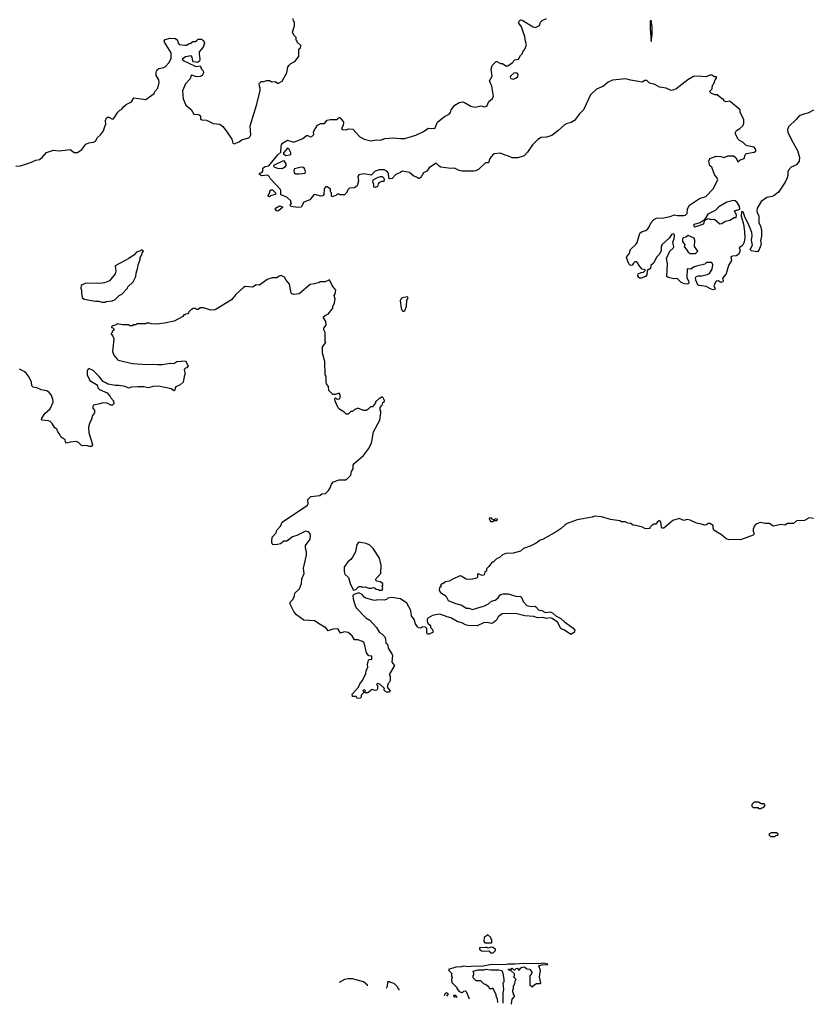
# Model space of a CAD drawing. Extents: x 2086813 to 2278017, y 548126 to 753336.
# Tile 23 of 256: x 2149136 to 2157909, y 550779 to 561692. Entities that reach past the tile are written whole.
import ezdxf

# ---------------------------------------------------------------- set-up
doc = ezdxf.new("R2010")
doc.units = 0

msp = doc.modelspace()

# ---------------------------------------------------------------- linework, layer by layer
at = {"layer": '0CON10XD'}
for points in [[(2150081, 560509), (2150089, 560535), (2150087, 560575), (2150097, 560603), (2150109, 560611), (2150125, 560611), (2150165, 560588), (2150175, 560592), (2150225, 560668), (2150245, 560688), (2150265, 560698), (2150285, 560728), (2150315, 560752), (2150375, 560782), (2150402, 560825), (2150535, 560809), (2150626, 560874), (2150633, 560895), (2150666, 560934), (2150681, 560995), (2150679, 561025), (2150648, 561075), (2150648, 561115), (2150658, 561135), (2150679, 561151), (2150735, 561161), (2150750, 561170), (2150788, 561215), (2150816, 561264), (2150814, 561324), (2150741, 561445), (2150738, 561455), (2150748, 561472), (2150805, 561489), (2150863, 561483), (2150884, 561465), (2150893, 561433), (2150905, 561417), (2150965, 561409), (2150985, 561410), (2151013, 561427), (2151025, 561428), (2151055, 561451), (2151085, 561451), (2151099, 561461), (2151115, 561476), (2151150, 561475), (2151172, 561462), (2151186, 561435), (2151171, 561389), (2151126, 561335), (2151124, 561315), (2151134, 561255), (2151128, 561232), (2151105, 561219), (2151064, 561224), (2151056, 561235), (2151047, 561277), (2151035, 561290), (2150975, 561279), (2150938, 561255), (2150949, 561239), (2151075, 561180), (2151095, 561173), (2151135, 561180), (2151150, 561145), (2151170, 561125), (2151172, 561105), (2151158, 561075), (2151135, 561062), (2151095, 561060), (2151045, 561078), (2151037, 561073), (2151024, 561036), (2150975, 560983), (2150940, 560905), (2150949, 560815), (2150977, 560745), (2151036, 560696), (2151067, 560647), (2151115, 560642), (2151130, 560635), (2151140, 560625), (2151140, 560595), (2151155, 560582), (2151205, 560578), (2151282, 560542), (2151355, 560535), (2151387, 560507), (2151437, 560445), (2151488, 560368), (2151500, 560325), (2151515, 560316), (2151565, 560338), (2151605, 560363), (2151675, 560383), (2151688, 560395), (2151697, 560415), (2151690, 560515), (2151764, 560755), (2151803, 560907), (2151802, 560935), (2151792, 560955), (2151790, 560985), (2151813, 561007), (2151842, 561008), (2151875, 561020), (2151907, 561017), (2151925, 561002), (2151966, 561006), (2151995, 560988), (2152005, 560988), (2152045, 561010), (2152097, 561105), (2152108, 561165), (2152118, 561185), (2152140, 561205), (2152185, 561230), (2152230, 561285), (2152230, 561365), (2152248, 561382), (2152250, 561405), (2152212, 561442), (2152210, 561455), (2152200, 561465), (2152200, 561495), (2152175, 561520), (2152160, 561555), (2152182, 561625), (2152180, 561665), (2152170, 561675), (2152168, 561705)], [(2157935, 560691), (2157872, 560655), (2157825, 560646), (2157775, 560626), (2157743, 560587), (2157656, 560505), (2157646, 560476), (2157649, 560445), (2157692, 560352), (2157755, 560242), (2157777, 560165), (2157773, 560125), (2157745, 560084), (2157685, 560056), (2157655, 560025), (2157648, 560005), (2157650, 559965), (2157641, 559939), (2157618, 559892), (2157545, 559781), (2157498, 559742), (2157475, 559732), (2157415, 559722), (2157355, 559677), (2157310, 559605), (2157304, 559575), (2157310, 559555), (2157327, 559515), (2157329, 559445), (2157346, 559405), (2157356, 559355), (2157357, 559293), (2157347, 559245), (2157352, 559205), (2157331, 559145), (2157315, 559122), (2157305, 559120), (2157245, 559130), (2157232, 559145), (2157257, 559195), (2157248, 559248), (2157253, 559295), (2157249, 559335), (2157214, 559425), (2157172, 559505), (2157157, 559555), (2157145, 559563), (2157135, 559562), (2157130, 559515), (2157156, 559426), (2157169, 559345), (2157171, 559275), (2157165, 559228), (2157145, 559189), (2157110, 559165), (2157120, 559135), (2157107, 559095), (2157075, 559074), (2157035, 559073), (2157018, 559065), (2157024, 559025), (2156992, 558968), (2156967, 558875), (2156923, 558827), (2156933, 558803), (2156930, 558785), (2156905, 558779), (2156875, 558797), (2156854, 558796), (2156830, 558745), (2156842, 558705), (2156825, 558699), (2156800, 558705), (2156745, 558736), (2156668, 558745), (2156652, 558755), (2156629, 558805), (2156627, 558835), (2156635, 558847), (2156655, 558853), (2156695, 558854), (2156755, 558868), (2156779, 558881), (2156812, 558928), (2156818, 558975), (2156805, 559000), (2156748, 559002), (2156729, 558981), (2156635, 558960), (2156602, 558948), (2156575, 558928), (2156535, 558930), (2156530, 558835), (2156553, 558785), (2156547, 558765), (2156535, 558760), (2156505, 558765), (2156465, 558781), (2156423, 558823), (2156385, 558819), (2156323, 558835), (2156308, 558845), (2156316, 558986), (2156304, 559045), (2156341, 559125), (2156379, 559161), (2156384, 559175), (2156376, 559225), (2156390, 559265), (2156393, 559305), (2156385, 559317), (2156360, 559310), (2156337, 559273), (2156252, 559198), (2156244, 559176), (2156244, 559135), (2156225, 559095), (2156197, 559063), (2156160, 558995), (2156131, 558969), (2156126, 558935), (2156089, 558911), (2156086, 558865), (2156073, 558845), (2156025, 558826), (2156005, 558828), (2155996, 558835), (2155986, 558855), (2155992, 558875), (2156025, 558892), (2156050, 558895), (2156068, 558912), (2156068, 558918), (2156035, 558928), (2156008, 558955), (2155975, 559008), (2155955, 559007), (2155938, 558995), (2155925, 558970), (2155905, 558968), (2155888, 558988), (2155862, 559055), (2155865, 559067), (2155892, 559098), (2155906, 559145), (2155965, 559201), (2155978, 559222), (2156009, 559325), (2156035, 559344), (2156075, 559356), (2156097, 559373), (2156113, 559395), (2156134, 559445), (2156165, 559479), (2156195, 559491), (2156275, 559496), (2156355, 559514), (2156390, 559530), (2156425, 559522), (2156495, 559521), (2156513, 559527), (2156532, 559545), (2156537, 559595), (2156559, 559635), (2156669, 559711), (2156739, 559731), (2156823, 559817), (2156872, 559918), (2156866, 559935), (2156835, 559976), (2156807, 560057), (2156784, 560074), (2156772, 560125), (2156784, 560155), (2156855, 560178), (2156905, 560177), (2156945, 560164), (2156985, 560183), (2157045, 560182), (2157071, 560165), (2157095, 560118), (2157122, 560138), (2157165, 560154), (2157176, 560194), (2157191, 560209), (2157277, 560223), (2157295, 560235), (2157293, 560255), (2157275, 560279), (2157201, 560295), (2157183, 560303), (2157155, 560332), (2157113, 560353), (2157095, 560370), (2157064, 560434), (2157081, 560465), (2157117, 560485), (2157150, 560515), (2157163, 560545), (2157162, 560585), (2157122, 560665), (2157122, 560695), (2157015, 560782), (2157005, 560788), (2156965, 560782), (2156945, 560790), (2156935, 560810), (2156925, 560810), (2156865, 560860), (2156845, 560860), (2156803, 560873), (2156780, 560895), (2156810, 560925), (2156813, 560967), (2156827, 560983), (2156843, 561027), (2156860, 561045), (2156858, 561058), (2156835, 561060), (2156805, 561077), (2156785, 561077), (2156745, 561060), (2156645, 561066), (2156605, 561061), (2156539, 561025), (2156406, 560924), (2156355, 560906), (2156299, 560935), (2156225, 560946), (2156175, 560973), (2156115, 560988), (2156085, 561020), (2156065, 561019), (2156035, 561000), (2155995, 561007), (2155905, 561022), (2155855, 561038), (2155705, 561023), (2155659, 561001), (2155605, 560955), (2155527, 560923), (2155462, 560858), (2155385, 560692), (2155340, 560650), (2155285, 560574), (2155249, 560551), (2155205, 560542), (2155172, 560528), (2155101, 560459), (2155035, 560409), (2154975, 560391), (2154916, 560386), (2154879, 560365), (2154821, 560305), (2154765, 560225), (2154728, 560185), (2154658, 560162), (2154595, 560163), (2154545, 560185), (2154515, 560190), (2154465, 560214), (2154395, 560207), (2154378, 560195), (2154345, 560152), (2154330, 560105), (2154300, 560105), (2154223, 560035), (2154193, 560017), (2154168, 560012), (2154035, 560012), (2154005, 560020), (2153955, 560045), (2153914, 560044), (2153805, 560058), (2153785, 560068), (2153755, 560099), (2153745, 560098), (2153675, 560049), (2153647, 560013), (2153612, 559995), (2153583, 559945), (2153565, 559931), (2153555, 559931), (2153535, 559948), (2153505, 559959), (2153455, 559997), (2153375, 560012), (2153355, 559997), (2153304, 559976), (2153265, 559933), (2153235, 559928), (2153228, 559935), (2153225, 559990), (2153205, 560013), (2153175, 560028), (2153121, 560029), (2153076, 560014), (2153032, 559968), (2152955, 559984), (2152896, 559974), (2152882, 559955), (2152891, 559905), (2152875, 559850), (2152845, 559828), (2152790, 559825), (2152775, 559810), (2152755, 559770), (2152735, 559750), (2152685, 559750), (2152675, 559760), (2152655, 559760), (2152640, 559745), (2152595, 559730), (2152590, 559735), (2152590, 559775), (2152580, 559785), (2152580, 559815), (2152545, 559838), (2152525, 559838), (2152512, 559815), (2152507, 559753), (2152495, 559740), (2152475, 559738), (2152407, 559753), (2152395, 559750), (2152350, 559695), (2152285, 559668), (2152257, 559613), (2152215, 559611), (2152145, 559622), (2152130, 559635), (2152148, 559655), (2152140, 559665), (2152140, 559685), (2152098, 559725), (2152032, 559752), (2152032, 559795), (2152025, 559810), (2151911, 559931), (2151900, 559955), (2151885, 559968), (2151815, 559962), (2151792, 559975), (2151795, 559990), (2151810, 559995), (2151832, 560015), (2151830, 560045), (2151835, 560052), (2151855, 560064), (2151898, 560072), (2151998, 560195), (2152030, 560225), (2152034, 560286), (2152037, 560305), (2152048, 560322), (2152104, 560356), (2152175, 560334), (2152275, 560374), (2152315, 560409), (2152329, 560409), (2152355, 560393), (2152375, 560397), (2152395, 560420), (2152393, 560445), (2152400, 560465), (2152435, 560522), (2152475, 560542), (2152515, 560542), (2152545, 560578), (2152577, 560587), (2152653, 560587), (2152675, 560607), (2152685, 560607), (2152695, 560598), (2152726, 560555), (2152722, 560518), (2152702, 560485), (2152710, 560475), (2152755, 560470), (2152779, 560481), (2152828, 560478), (2152904, 560394), (2152955, 560368), (2153029, 560349), (2153085, 560359), (2153134, 560356), (2153182, 560375), (2153274, 560384), (2153356, 560374), (2153405, 560377), (2153525, 560412), (2153605, 560449), (2153665, 560491), (2153735, 560485), (2153767, 560555), (2153845, 560621), (2153896, 560645), (2153910, 560665), (2153919, 560695), (2153958, 560745), (2154005, 560773), (2154045, 560781), (2154065, 560776), (2154135, 560734), (2154182, 560722), (2154245, 560738), (2154286, 560726), (2154313, 560735), (2154334, 560786), (2154375, 560819), (2154387, 560845), (2154370, 560955), (2154343, 561015), (2154371, 561065), (2154361, 561145), (2154372, 561185), (2154415, 561228), (2154425, 561230), (2154465, 561207), (2154485, 561206), (2154525, 561181), (2154545, 561182), (2154594, 561216), (2154625, 561246), (2154665, 561254), (2154687, 561295), (2154706, 561314), (2154713, 561335), (2154736, 561364), (2154752, 561415), (2154740, 561455), (2154736, 561505), (2154718, 561545), (2154699, 561615), (2154669, 561655), (2154670, 561675), (2154685, 561689), (2154705, 561686), (2154825, 561614), (2154853, 561607), (2154895, 561628), (2154908, 561665), (2154925, 561685), (2154976, 561704)], [(2156135, 561450), (2156145, 561525), (2156147, 561615), (2156133, 561687), (2156125, 561675), (2156124, 561596), (2156135, 561450)], [(2154605, 561034), (2154636, 561044), (2154657, 561063), (2154660, 561085), (2154649, 561099), (2154615, 561104), (2154574, 561066), (2154571, 561055), (2154579, 561039), (2154605, 561034)], [(2149095, 560068), (2149145, 560074), (2149255, 560109), (2149315, 560136), (2149355, 560144), (2149387, 560165), (2149435, 560219), (2149510, 560245), (2149575, 560239), (2149695, 560252), (2149740, 560220), (2149775, 560219), (2149825, 560254), (2149868, 560312), (2149902, 560328), (2149955, 560334), (2149976, 560345), (2149999, 560385), (2150032, 560415), (2150065, 560460), (2150081, 560509)], [(2152085, 560188), (2152125, 560193), (2152140, 560200), (2152142, 560215), (2152122, 560255), (2152105, 560268), (2152060, 560215), (2152060, 560205), (2152085, 560188)], [(2152045, 560044), (2152082, 560065), (2152088, 560075), (2152088, 560095), (2152067, 560127), (2152050, 560125), (2151950, 560075), (2151953, 560063), (2151995, 560047), (2152045, 560044)], [(2152235, 559984), (2152300, 559990), (2152304, 560005), (2152296, 560035), (2152284, 560054), (2152255, 560056), (2152182, 560038), (2152174, 560025), (2152179, 559995), (2152195, 559984), (2152235, 559984)], [(2153075, 559833), (2153060, 559835), (2153062, 559865), (2153050, 559895), (2153052, 559918), (2153100, 559945), (2153135, 559956), (2153154, 559954), (2153170, 559935), (2153176, 559916), (2153170, 559900), (2153145, 559898), (2153117, 559883), (2153108, 559872), (2153102, 559845), (2153075, 559833)], [(2151905, 559730), (2151892, 559732), (2151890, 559745), (2151910, 559775), (2151910, 559795), (2151922, 559808), (2151935, 559810), (2151980, 559765), (2151967, 559753), (2151915, 559740), (2151905, 559730)], [(2156615, 559398), (2156645, 559403), (2156708, 559425), (2156717, 559435), (2156728, 559472), (2156765, 559487), (2156795, 559478), (2156835, 559482), (2156895, 559428), (2156917, 559433), (2156955, 559460), (2157005, 559470), (2157055, 559500), (2157075, 559500), (2157080, 559525), (2157058, 559572), (2157116, 559594), (2157114, 559625), (2157088, 559665), (2157065, 559685), (2157045, 559687), (2156972, 559668), (2156885, 559617), (2156845, 559577), (2156762, 559535), (2156720, 559470), (2156679, 559441), (2156607, 559423), (2156602, 559415), (2156615, 559398)], [(2151995, 559570), (2151982, 559575), (2151968, 559595), (2151972, 559605), (2152015, 559628), (2152048, 559618), (2152048, 559612), (2152005, 559573), (2151995, 559570)], [(2156625, 559100), (2156650, 559125), (2156615, 559180), (2156620, 559245), (2156609, 559269), (2156545, 559300), (2156518, 559282), (2156487, 559273), (2156480, 559255), (2156482, 559235), (2156506, 559196), (2156500, 559175), (2156527, 559147), (2156544, 559114), (2156565, 559100), (2156625, 559100)], [(2150085, 558560), (2150093, 558567), (2150162, 558578), (2150195, 558592), (2150240, 558635), (2150269, 558651), (2150330, 558715), (2150335, 558730), (2150392, 558785), (2150422, 558845), (2150427, 558883), (2150446, 558944), (2150448, 558975), (2150472, 559035), (2150470, 559055), (2150488, 559085), (2150492, 559108), (2150510, 559125), (2150498, 559138), (2150485, 559140), (2150475, 559130), (2150430, 559115), (2150403, 559087), (2150344, 559046), (2150195, 558966), (2150200, 558905), (2150195, 558875), (2150133, 558797), (2150075, 558775), (2150025, 558767), (2149985, 558771), (2149863, 558767), (2149827, 558755), (2149817, 558745), (2149813, 558715), (2149822, 558695), (2149820, 558665), (2149830, 558615), (2149850, 558595), (2149975, 558572), (2150012, 558572), (2150045, 558560), (2150085, 558560)], [(2154631, 555109), (2154484, 555106), (2154438, 555075), (2154419, 555035), (2154385, 555008), (2154365, 555001), (2154315, 555010), (2154275, 555009), (2154205, 554973), (2154108, 554978), (2154075, 554986), (2154044, 555004), (2153985, 555021), (2153915, 555064), (2153875, 555072), (2153805, 555101), (2153785, 555103), (2153711, 555089), (2153661, 555059), (2153652, 555045), (2153652, 555025), (2153660, 555005), (2153687, 554977), (2153690, 554955), (2153710, 554935), (2153720, 554905), (2153675, 554882), (2153655, 554882), (2153648, 554895), (2153650, 554945), (2153635, 554960), (2153605, 554962), (2153575, 554948), (2153555, 554953), (2153545, 554963), (2153524, 554995), (2153508, 555045), (2153479, 555085), (2153471, 555145), (2153426, 555225), (2153355, 555273), (2153255, 555288), (2153215, 555280), (2153200, 555265), (2153175, 555258), (2153105, 555263), (2153076, 555254), (2153053, 555257), (2152972, 555282), (2152955, 555292), (2152931, 555321), (2152895, 555340), (2152838, 555322), (2152828, 555312), (2152830, 555275), (2152854, 555195), (2152869, 555169), (2152973, 555063), (2153016, 555036), (2153089, 554955), (2153125, 554900), (2153150, 554885), (2153181, 554851), (2153189, 554829), (2153192, 554785), (2153208, 554775), (2153217, 554755), (2153218, 554725), (2153260, 554665), (2153266, 554645), (2153262, 554575), (2153270, 554555), (2153290, 554535), (2153230, 554435), (2153242, 554415), (2153240, 554365), (2153235, 554350), (2153220, 554335), (2153210, 554295), (2153242, 554255), (2153235, 554238), (2153205, 554238), (2153190, 554245), (2153170, 554265), (2153178, 554278), (2153128, 554328), (2153112, 554332), (2153105, 554340), (2153090, 554325), (2153100, 554315), (2153102, 554275), (2153095, 554262), (2153075, 554258), (2153042, 554268), (2152995, 554232), (2152965, 554230), (2152960, 554245), (2152970, 554255), (2152955, 554270), (2152940, 554255), (2152948, 554248), (2152950, 554235), (2152920, 554205), (2152920, 554185), (2152908, 554172), (2152875, 554170), (2152865, 554190), (2152825, 554190), (2152820, 554215), (2152890, 554295), (2152905, 554332), (2152935, 554368), (2152973, 554447), (2152977, 554475), (2152993, 554517), (2152991, 554545), (2153002, 554595), (2153008, 554602), (2153038, 554605), (2153038, 554638), (2153005, 554642), (2152981, 554675), (2152952, 554785), (2152935, 554802), (2152885, 554820), (2152845, 554820), (2152822, 554865), (2152775, 554900), (2152735, 554907), (2152693, 554893), (2152666, 554936), (2152655, 554942), (2152605, 554938), (2152555, 554920), (2152525, 554960), (2152515, 554960), (2152465, 554988), (2152405, 555028), (2152285, 555038), (2152205, 555097), (2152178, 555125), (2152133, 555215), (2152132, 555235), (2152164, 555266), (2152181, 555305), (2152187, 555335), (2152236, 555384), (2152258, 555445), (2152264, 555495), (2152287, 555555), (2152282, 555615), (2152314, 555756), (2152316, 555795), (2152304, 555835), (2152304, 555866), (2152357, 555935), (2152360, 555975), (2152354, 555994), (2152336, 556016), (2152305, 556023), (2152206, 555974), (2152159, 555961), (2152096, 555914), (2152065, 555912), (2152025, 555884), (2151995, 555874), (2151945, 555872), (2151935, 555882), (2151929, 555909), (2151934, 555955), (2151977, 556005), (2151986, 556035), (2152025, 556077), (2152046, 556124), (2152327, 556313), (2152333, 556327), (2152330, 556375), (2152364, 556406), (2152462, 556418), (2152483, 556437), (2152525, 556440), (2152560, 556475), (2152578, 556505), (2152590, 556545), (2152615, 556570), (2152675, 556591), (2152746, 556594), (2152765, 556602), (2152807, 556645), (2152814, 556686), (2152830, 556715), (2152830, 556755), (2152842, 556775), (2152945, 556862), (2153002, 556935), (2153035, 557000), (2153056, 557125), (2153127, 557255), (2153140, 557335), (2153140, 557355), (2153130, 557365), (2153130, 557395), (2153150, 557415), (2153152, 557428), (2153158, 557432), (2153162, 557448), (2153178, 557462), (2153180, 557475), (2153172, 557482), (2153168, 557498), (2153158, 557508), (2153145, 557510), (2153128, 557492), (2153115, 557490), (2153080, 557455), (2153080, 557445), (2153045, 557400), (2153025, 557400), (2152995, 557370), (2152975, 557360), (2152945, 557360), (2152885, 557388), (2152843, 557367), (2152825, 557350), (2152805, 557350), (2152775, 557320), (2152755, 557320), (2152730, 557345), (2152685, 557370), (2152665, 557390), (2152632, 557465), (2152630, 557495), (2152635, 557500), (2152658, 557488), (2152680, 557490), (2152688, 557505), (2152688, 557535), (2152675, 557552), (2152632, 557538), (2152608, 557538), (2152563, 557583), (2152560, 557625), (2152538, 557658), (2152534, 557674), (2152532, 557742), (2152522, 557755), (2152519, 557905), (2152491, 557995), (2152492, 558065), (2152530, 558115), (2152522, 558125), (2152522, 558225), (2152508, 558255), (2152508, 558275), (2152532, 558305), (2152533, 558315), (2152528, 558348), (2152498, 558395), (2152524, 558416), (2152555, 558428), (2152595, 558480), (2152608, 558495), (2152608, 558515), (2152626, 558554), (2152632, 558595), (2152622, 558635), (2152632, 558655), (2152638, 558695), (2152600, 558745), (2152568, 558808), (2152522, 558788), (2152465, 558787), (2152455, 558778), (2152405, 558763), (2152355, 558757), (2152235, 558652), (2152175, 558648), (2152153, 558653), (2152143, 558663), (2152125, 558760), (2152088, 558805), (2152070, 558840), (2152035, 558856), (2152010, 558850), (2151985, 558833), (2151935, 558832), (2151878, 558812), (2151795, 558750), (2151755, 558752), (2151715, 558728), (2151636, 558734), (2151618, 558725), (2151532, 558648), (2151483, 558587), (2151302, 558478), (2151255, 558472), (2151175, 558500), (2151135, 558500), (2151115, 558480), (2151095, 558480), (2151085, 558490), (2151055, 558490), (2151045, 558480), (2151035, 558480), (2151010, 558455), (2151008, 558442), (2150998, 558432), (2150975, 558430), (2150965, 558420), (2150955, 558420), (2150945, 558402), (2150848, 558352), (2150742, 558328), (2150655, 558318), (2150595, 558320), (2150575, 558330), (2150545, 558330), (2150535, 558320), (2150435, 558320), (2150425, 558310), (2150395, 558310), (2150385, 558300), (2150355, 558300), (2150345, 558310), (2150275, 558310), (2150215, 558320), (2150205, 558310), (2150165, 558300), (2150152, 558288), (2150152, 558282), (2150168, 558278), (2150180, 558265), (2150178, 558252), (2150162, 558238), (2150160, 558225), (2150150, 558215), (2150152, 558202), (2150170, 558185), (2150180, 558155), (2150164, 558014), (2150178, 557975), (2150215, 557928), (2150229, 557919), (2150385, 557882), (2150495, 557874), (2150665, 557871), (2150715, 557871), (2150805, 557887), (2150845, 557882), (2150877, 557903), (2150975, 557910), (2151002, 557855), (2150990, 557835), (2150975, 557830), (2150960, 557815), (2150970, 557765), (2150963, 557757), (2150947, 557675), (2150915, 557647), (2150867, 557623), (2150858, 557612), (2150857, 557585), (2150845, 557578), (2150815, 557600), (2150675, 557629), (2150615, 557627), (2150565, 557612), (2150513, 557623), (2150447, 557623), (2150375, 557618), (2150345, 557607), (2150306, 557626), (2150235, 557638), (2150197, 557637), (2150113, 557653), (2150100, 557665), (2150061, 557681), (2150018, 557738), (2149952, 557805), (2149903, 557827), (2149890, 557815), (2149883, 557797), (2149883, 557757), (2149914, 557694), (2149988, 557648), (2150000, 557635), (2150003, 557613), (2150020, 557595), (2150106, 557556), (2150140, 557515), (2150145, 557500), (2150177, 557467), (2150180, 557435), (2150165, 557420), (2150145, 557418), (2150105, 557442), (2150056, 557446), (2150025, 557433), (2149955, 557420), (2149948, 557405), (2149948, 557388), (2149966, 557366), (2149967, 557335), (2149942, 557305), (2149932, 557265), (2149908, 557215), (2149900, 557175), (2149904, 557114), (2149943, 556985), (2149935, 556962), (2149915, 556960), (2149873, 556973), (2149835, 556970), (2149816, 556976), (2149787, 557007), (2149766, 557016), (2149695, 557010), (2149655, 557000), (2149643, 557013), (2149640, 557035), (2149594, 557064), (2149580, 557095), (2149558, 557125), (2149548, 557155), (2149525, 557170), (2149495, 557218), (2149475, 557238), (2149455, 557247), (2149385, 557252), (2149378, 557258), (2149380, 557275), (2149414, 557326), (2149475, 557380), (2149506, 557454), (2149502, 557485), (2149484, 557534), (2149462, 557562), (2149438, 557578), (2149375, 557588), (2149325, 557612), (2149285, 557618), (2149270, 557635), (2149267, 557675), (2149241, 557731), (2149208, 557775), (2149185, 557792), (2149135, 557817)], [(2153395, 558460), (2153405, 558470), (2153422, 558515), (2153427, 558583), (2153440, 558605), (2153435, 558620), (2153375, 558610), (2153360, 558595), (2153353, 558577), (2153362, 558495), (2153375, 558470), (2153385, 558460), (2153395, 558460)], [(2157932, 556162), (2157885, 556170), (2157835, 556140), (2157745, 556138), (2157712, 556108), (2157645, 556108), (2157615, 556090), (2157575, 556098), (2157485, 556080), (2157445, 556108), (2157397, 556107), (2157345, 556120), (2157333, 556117), (2157292, 556098), (2157278, 556082), (2157263, 556045), (2157264, 556024), (2157272, 556005), (2157272, 555985), (2157265, 555978), (2157125, 555928), (2157055, 555931), (2156998, 555928), (2156965, 555937), (2156915, 555982), (2156828, 556035), (2156820, 556055), (2156820, 556085), (2156785, 556110), (2156765, 556110), (2156748, 556092), (2156725, 556088), (2156692, 556102), (2156635, 556112), (2156565, 556147), (2156535, 556152), (2156495, 556140), (2156445, 556162), (2156375, 556140), (2156275, 556056), (2156256, 556056), (2156247, 556065), (2156242, 556125), (2156225, 556142), (2156205, 556128), (2156185, 556100), (2156165, 556100), (2156140, 556085), (2156120, 556065), (2156118, 556052), (2156095, 556050), (2156063, 556053), (2156037, 556067), (2155966, 556086), (2155935, 556088), (2155905, 556108), (2155875, 556112), (2155845, 556128), (2155805, 556128), (2155786, 556136), (2155685, 556152), (2155583, 556183), (2155505, 556188), (2155482, 556178), (2155315, 556148), (2155205, 556108), (2155180, 556095), (2155136, 556054), (2155080, 556015), (2154936, 555934), (2154905, 555922), (2154861, 555889), (2154795, 555858), (2154719, 555831), (2154685, 555800), (2154605, 555780), (2154524, 555776), (2154485, 555760), (2154455, 555730), (2154422, 555718), (2154385, 555680), (2154372, 555678), (2154352, 555658), (2154335, 555630), (2154310, 555605), (2154310, 555585), (2154292, 555568), (2154285, 555540), (2154265, 555532), (2154215, 555550), (2154210, 555545), (2154210, 555515), (2154197, 555503), (2154155, 555490), (2154115, 555488), (2154085, 555492), (2154030, 555525), (2154015, 555528), (2153937, 555493), (2153895, 555468), (2153855, 555462), (2153825, 555440), (2153815, 555440), (2153800, 555425), (2153810, 555415), (2153790, 555395), (2153785, 555370), (2153798, 555345), (2153857, 555307), (2153885, 555254), (2153965, 555221), (2154035, 555202), (2154085, 555170), (2154115, 555169), (2154155, 555156), (2154250, 555185), (2154279, 555191), (2154331, 555219), (2154365, 555246), (2154405, 555260), (2154437, 555285), (2154456, 555314), (2154468, 555322), (2154495, 555328), (2154548, 555328), (2154635, 555303), (2154685, 555300), (2154700, 555285), (2154717, 555245), (2154755, 555200), (2154805, 555190), (2154845, 555191), (2154857, 555185), (2154885, 555150), (2154905, 555143), (2154916, 555146), (2154965, 555122), (2155015, 555128), (2155045, 555113), (2155078, 555085), (2155135, 555057), (2155175, 555018), (2155265, 554952), (2155287, 554927), (2155284, 554905), (2155245, 554877), (2155175, 554927), (2155133, 554945), (2155096, 555016), (2155036, 555056), (2155015, 555061), (2154975, 555057), (2154935, 555067), (2154875, 555061), (2154835, 555079), (2154735, 555084), (2154631, 555109)], [(2154385, 556130), (2154395, 556140), (2154425, 556140), (2154430, 556145), (2154428, 556158), (2154405, 556160), (2154395, 556150), (2154375, 556150), (2154368, 556168), (2154342, 556168), (2154340, 556155), (2154348, 556148), (2154352, 556132), (2154385, 556130)], [(2153155, 555370), (2153160, 555395), (2153152, 555415), (2153160, 555425), (2153160, 555445), (2153132, 555462), (2153095, 555470), (2153080, 555485), (2153085, 555500), (2153140, 555555), (2153143, 555645), (2153122, 555725), (2153055, 555832), (2153015, 555868), (2152977, 555887), (2152895, 555900), (2152873, 555877), (2152856, 555794), (2152826, 555734), (2152805, 555708), (2152772, 555685), (2152732, 555625), (2152731, 555575), (2152740, 555545), (2152781, 555511), (2152803, 555433), (2152835, 555370), (2152860, 555375), (2152895, 555410), (2152925, 555410), (2152935, 555402), (2152965, 555408), (2153005, 555393), (2153035, 555392), (2153055, 555400), (2153070, 555395), (2153085, 555380), (2153112, 555378), (2153125, 555370), (2153155, 555370)], [(2157355, 552950), (2157362, 552958), (2157378, 552962), (2157398, 552982), (2157385, 553000), (2157355, 553000), (2157325, 553020), (2157275, 553020), (2157250, 552995), (2157250, 552975), (2157265, 552960), (2157315, 552960), (2157325, 552950), (2157355, 552950)], [(2157505, 552640), (2157515, 552650), (2157538, 552652), (2157540, 552665), (2157525, 552680), (2157465, 552680), (2157440, 552665), (2157442, 552652), (2157455, 552640), (2157505, 552640)], [(2154292, 551462), (2154365, 551462), (2154370, 551465), (2154370, 551495), (2154360, 551505), (2154358, 551518), (2154325, 551550), (2154285, 551520), (2154280, 551475), (2154292, 551462)], [(2154385, 551350), (2154410, 551375), (2154410, 551385), (2154385, 551408), (2154365, 551412), (2154325, 551400), (2154317, 551407), (2154295, 551410), (2154230, 551405), (2154232, 551392), (2154253, 551373), (2154275, 551368), (2154335, 551370), (2154355, 551350), (2154385, 551350)], [(2154584, 550779), (2154587, 550783), (2154593, 550837), (2154620, 550865), (2154618, 550878), (2154610, 550885), (2154610, 550905), (2154600, 550915), (2154600, 550935), (2154610, 550955), (2154610, 550985), (2154620, 550995), (2154630, 551045), (2154640, 551055), (2154610, 551085), (2154620, 551095), (2154618, 551118), (2154588, 551148), (2154555, 551160), (2154552, 551168), (2154585, 551170), (2154595, 551178), (2154612, 551162), (2154625, 551160), (2154640, 551175), (2154655, 551178), (2154662, 551162), (2154675, 551160), (2154690, 551185), (2154725, 551193), (2154735, 551192), (2154755, 551172), (2154788, 551168), (2154810, 551135), (2154808, 551115), (2154790, 551095), (2154790, 550995), (2154815, 550972), (2154845, 551000), (2154865, 551010), (2154905, 551010), (2154910, 551015), (2154898, 551085), (2154907, 551155), (2154890, 551205), (2154922, 551218), (2154985, 551220), (2154990, 551225), (2154945, 551236), (2154885, 551228), (2154722, 551232), (2154625, 551223), (2154545, 551223), (2154515, 551217), (2154365, 551222), (2154255, 551197), (2154165, 551203), (2154115, 551193), (2154055, 551200), (2154033, 551193), (2153968, 551192), (2153890, 551165), (2153892, 551152), (2153920, 551125), (2153920, 551095), (2153928, 551075), (2153922, 551055), (2153925, 551020), (2153980, 550965), (2153980, 550955), (2154005, 550922), (2154035, 550910), (2154045, 550910), (2154060, 550925), (2154075, 550930), (2154085, 550920), (2154118, 550838)], [(2154435, 550798), (2154430, 550845), (2154420, 550855), (2154417, 550887), (2154390, 550935), (2154388, 550948), (2154378, 550958), (2154365, 550950), (2154342, 550952), (2154338, 550968), (2154328, 550978), (2154298, 550998), (2154282, 551002), (2154248, 551038), (2154195, 551040), (2154162, 551072), (2154160, 551095), (2154170, 551105), (2154170, 551125), (2154160, 551145), (2154215, 551162), (2154285, 551162), (2154305, 551170), (2154355, 551160), (2154445, 551162), (2154480, 551155), (2154492, 551125), (2154500, 551055), (2154500, 551025), (2154492, 551015), (2154498, 550945), (2154490, 550905), (2154490, 550791)], [(2152992, 550982), (2152990, 550990), (2152948, 551028), (2152825, 551062), (2152775, 551062), (2152737, 551053), (2152676, 551022)], [(2153340, 550937), (2153340, 550945), (2153332, 550952), (2153328, 550968), (2153285, 551010), (2153245, 551020), (2153235, 551030), (2153212, 551028), (2153210, 550975), (2153197, 550956)], [(2153870, 550870), (2153887, 550895), (2153865, 550906), (2153852, 550898), (2153840, 550874)], [(2153983, 550856), (2153968, 550878), (2153944, 550876), (2153949, 550865), (2153961, 550858)]]:
    msp.add_lwpolyline(points, dxfattribs=at)

doc.saveas('drawing.dxf')
